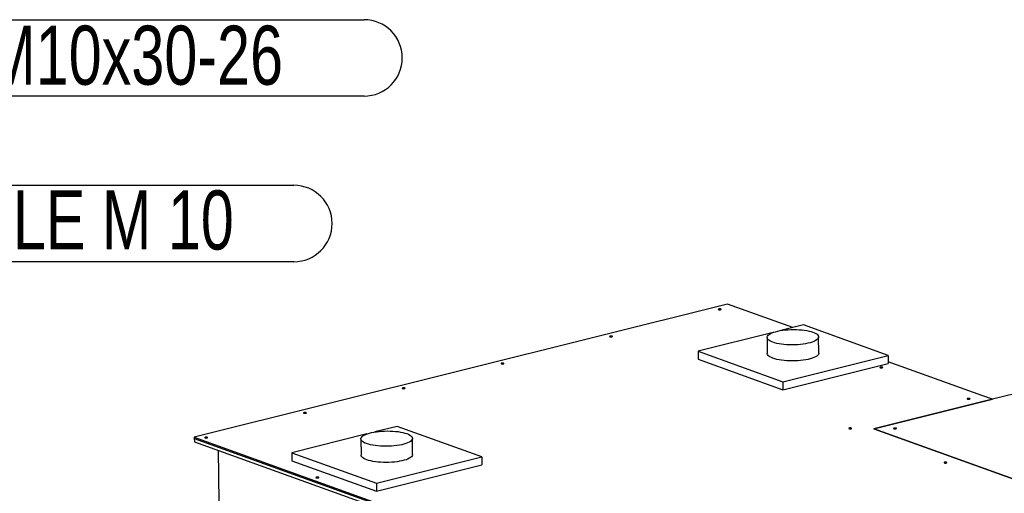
# Model space of a CAD drawing. Header units: millimetres. Extents: x 0 to 841, y 0 to 594.
# Tile 70 of 177: x 345 to 403, y 107 to 135. Entities that reach past the tile are written whole.
import ezdxf

# ---------------------------------------------------------------- set-up
doc = ezdxf.new("R2010")
doc.units = ezdxf.units.MM
doc.layers.add('NOTES', color=6, linetype='Continuous')
doc.layers.add('TRAIT-FORT', color=4, linetype='Continuous', lineweight=25)
doc.styles.add('SLDTEXTSTYLE1', font='TXT', dxfattribs={"width": 0.75})

# ---------------------------------------------------------------- blocks, each defined once
blk = doc.blocks.new('SW_NOTE_11')
at = {"layer": 'NOTES', "color": 0}
for p, q in [((0, 4.574), (34.34, 4.574)), ((34.34, 0.046), (0, 0.046))]:
    blk.add_line(p, q, dxfattribs=at)
for centre, start, end in [((0, 2.31), 90, 270), ((34.34, 2.31), 270, 90)]:
    blk.add_arc(centre, 2.264, start, end, dxfattribs=at)
at = {"layer": 'NOTES', "color": 0, "insert": (16.936, 4.271), "char_height": 3.5, "attachment_point": 2, "style": 'SLDTEXTSTYLE1'}
blk.add_mtext('RONDELLE M 10', dxfattribs=at)
blk = doc.blocks.new('SW_NOTE_12')
at = {"layer": 'NOTES', "color": 0}
for p, q in [((2.264, 2.31), (39.623, 2.31)), ((39.623, -2.218), (2.264, -2.218))]:
    blk.add_line(p, q, dxfattribs=at)
for centre, start, end in [((2.264, 0.046), 90, 270), ((39.623, 0.046), 270, 90)]:
    blk.add_arc(centre, 2.264, start, end, dxfattribs=at)
at = {"layer": 'NOTES', "color": 0, "insert": (20.98, 1.956), "char_height": 3.5, "attachment_point": 2, "style": 'SLDTEXTSTYLE1'}
blk.add_mtext('VIS H M10x30-26', dxfattribs=at)

msp = doc.modelspace()

# ---------------------------------------------------------------- linework, layer by layer
at = {"layer": 'TRAIT-FORT', "color": 4, "linetype": 'Continuous', "lineweight": 25}
for p, q in [((438.177, 121.809), (402.342, 112.847)), ((386.668, 118.485), (355.114, 110.594)), ((390.527, 117.096), (386.668, 118.485)), ((391.154, 117.253), (389.827, 116.921)), ((396.168, 115.449), (391.154, 117.253)), ((389.365, 116.806), (384.921, 115.694)), ((392.069, 115.589), (392.059, 116.543)), ((389.009, 116.508), (389.02, 115.554)), ((384.921, 115.694), (389.935, 113.89)), ((384.921, 115.694), (384.926, 115.217)), ((389.935, 113.89), (396.168, 115.449)), ((396.168, 115.449), (396.174, 114.971)), ((384.926, 115.217), (389.941, 113.413)), ((389.941, 113.413), (396.174, 114.971)), ((401.711, 113.072), (396.173, 115.065)), ((389.935, 113.89), (389.941, 113.413)), ((401.715, 113.073), (401.711, 113.072)), ((402.342, 112.847), (401.715, 113.073)), ((402.342, 112.847), (395.326, 111.093)), ((395.333, 111.093), (402.345, 112.846)), ((402.345, 112.846), (402.342, 112.847)), ((402.342, 112.845), (402.342, 112.847)), ((365.329, 110.795), (360.885, 109.683)), ((367.118, 111.242), (365.791, 110.91)), ((372.132, 109.438), (367.118, 111.242)), ((395.326, 111.093), (456.75, 88.989)), ((456.753, 88.99), (395.333, 111.093)), ((395.333, 111.093), (395.333, 111.09)), ((355.114, 110.594), (432.207, 82.852)), ((355.114, 110.594), (355.115, 110.522)), ((355.115, 110.522), (432.208, 82.78)), ((355.115, 110.522), (355.117, 110.331)), ((355.117, 110.331), (432.21, 82.589)), ((364.973, 110.498), (364.984, 109.543)), ((368.034, 109.578), (368.023, 110.532)), ((356.528, 109.823), (356.563, 106.769)), ((360.885, 109.683), (360.89, 109.206)), ((360.885, 109.683), (365.899, 107.879)), ((360.89, 109.206), (365.905, 107.402)), ((365.899, 107.879), (372.132, 109.438)), ((365.905, 107.402), (372.138, 108.96)), ((372.132, 109.438), (372.138, 108.96)), ((365.899, 107.879), (365.905, 107.402))]:
    msp.add_line(p, q, dxfattribs=at)
at = {"layer": 'TRAIT-FORT', "color": 4, "linetype": 'Continuous', "lineweight": 25, "flags": 128}
for points in [[(386.256, 118.158), (386.277, 118.166), (386.287, 118.175), (386.284, 118.185), (386.269, 118.194), (386.243, 118.2), (386.212, 118.203), (386.179, 118.201), (386.149, 118.196), (386.128, 118.189), (386.118, 118.179), (386.121, 118.169), (386.136, 118.161), (386.162, 118.155), (386.193, 118.152), (386.226, 118.153), (386.256, 118.158)], [(379.83, 116.551), (379.851, 116.559), (379.861, 116.568), (379.858, 116.578), (379.842, 116.587), (379.817, 116.593), (379.785, 116.595), (379.752, 116.594), (379.723, 116.589), (379.702, 116.582), (379.692, 116.572), (379.695, 116.562), (379.71, 116.554), (379.735, 116.548), (379.767, 116.545), (379.8, 116.546), (379.83, 116.551)], [(389.345, 116.229), (389.249, 116.268), (389.168, 116.31), (389.102, 116.354), (389.054, 116.401), (389.023, 116.449), (389.009, 116.497), (389.014, 116.547), (389.036, 116.596), (389.076, 116.644), (389.133, 116.691), (389.206, 116.735), (389.295, 116.778), (389.398, 116.817), (389.515, 116.853), (389.644, 116.885), (389.783, 116.913), (389.931, 116.937), (390.085, 116.955), (390.246, 116.969), (390.409, 116.977), (390.574, 116.98), (390.739, 116.978), (390.901, 116.971), (391.059, 116.958), (391.211, 116.94), (391.354, 116.917), (391.489, 116.89), (391.611, 116.858), (391.722, 116.823), (391.818, 116.784), (391.899, 116.742), (391.965, 116.698), (392.013, 116.651), (392.045, 116.603), (392.058, 116.554), (392.054, 116.505), (392.031, 116.456), (391.992, 116.408), (391.935, 116.361), (391.861, 116.316), (391.772, 116.274), (391.669, 116.235), (391.552, 116.199), (391.424, 116.166), (391.285, 116.138), (391.137, 116.115), (390.982, 116.096), (390.822, 116.083), (390.658, 116.074), (390.493, 116.071), (390.328, 116.074), (390.166, 116.081), (390.008, 116.094), (389.857, 116.112), (389.713, 116.134), (389.579, 116.162), (389.456, 116.193), (389.345, 116.229)], [(389.356, 115.274), (389.26, 115.313), (389.179, 115.355), (389.113, 115.4), (389.065, 115.446), (389.034, 115.494), (389.02, 115.543), (389.02, 115.554)], [(392.069, 115.589), (392.064, 115.551), (392.042, 115.502), (392.002, 115.453), (391.946, 115.407), (391.872, 115.362), (391.783, 115.319), (391.68, 115.28), (391.563, 115.244), (391.435, 115.212), (391.296, 115.184), (391.148, 115.16), (390.993, 115.142), (390.833, 115.128), (390.669, 115.12), (390.504, 115.117), (390.339, 115.119), (390.177, 115.127), (390.019, 115.139), (389.868, 115.157), (389.724, 115.18), (389.59, 115.207), (389.467, 115.239), (389.356, 115.274)], [(373.403, 114.944), (373.424, 114.952), (373.434, 114.961), (373.431, 114.971), (373.416, 114.98), (373.391, 114.986), (373.359, 114.988), (373.326, 114.987), (373.297, 114.982), (373.275, 114.974), (373.265, 114.965), (373.268, 114.955), (373.284, 114.947), (373.309, 114.94), (373.341, 114.938), (373.374, 114.939), (373.403, 114.944)], [(395.823, 114.715), (395.844, 114.723), (395.854, 114.733), (395.851, 114.743), (395.836, 114.751), (395.81, 114.757), (395.779, 114.76), (395.746, 114.759), (395.716, 114.754), (395.695, 114.746), (395.685, 114.736), (395.688, 114.727), (395.703, 114.718), (395.729, 114.712), (395.76, 114.709), (395.793, 114.711), (395.823, 114.715)], [(367.559, 113.482), (367.58, 113.49), (367.59, 113.5), (367.587, 113.509), (367.572, 113.518), (367.546, 113.524), (367.515, 113.527), (367.482, 113.526), (367.452, 113.521), (367.431, 113.513), (367.421, 113.503), (367.424, 113.494), (367.439, 113.485), (367.465, 113.479), (367.496, 113.476), (367.529, 113.477), (367.559, 113.482)], [(400.985, 112.858), (401.006, 112.866), (401.016, 112.875), (401.013, 112.885), (400.998, 112.894), (400.973, 112.9), (400.941, 112.902), (400.908, 112.901), (400.878, 112.896), (400.857, 112.888), (400.847, 112.879), (400.85, 112.869), (400.866, 112.86), (400.891, 112.854), (400.923, 112.852), (400.956, 112.853), (400.985, 112.858)], [(361.714, 112.021), (361.736, 112.029), (361.746, 112.038), (361.743, 112.048), (361.727, 112.057), (361.702, 112.063), (361.67, 112.065), (361.637, 112.064), (361.608, 112.059), (361.587, 112.051), (361.577, 112.042), (361.58, 112.032), (361.595, 112.023), (361.62, 112.017), (361.652, 112.015), (361.685, 112.016), (361.714, 112.021)], [(365.31, 110.218), (365.213, 110.257), (365.132, 110.299), (365.067, 110.343), (365.018, 110.39), (364.987, 110.438), (364.973, 110.487), (364.978, 110.536), (365, 110.585), (365.04, 110.633), (365.097, 110.68), (365.17, 110.725), (365.259, 110.767), (365.362, 110.806), (365.479, 110.842), (365.608, 110.875), (365.747, 110.902), (365.895, 110.926), (366.05, 110.945), (366.21, 110.958), (366.373, 110.966), (366.538, 110.97), (366.703, 110.967), (366.865, 110.96), (367.023, 110.947), (367.175, 110.929), (367.318, 110.906), (367.453, 110.879), (367.576, 110.848), (367.686, 110.812), (367.782, 110.773), (367.864, 110.731), (367.929, 110.687), (367.977, 110.64), (368.009, 110.592), (368.022, 110.543), (368.018, 110.494), (367.995, 110.445), (367.956, 110.397), (367.899, 110.35), (367.825, 110.305), (367.737, 110.263), (367.633, 110.224), (367.516, 110.188), (367.388, 110.155), (367.249, 110.128), (367.101, 110.104), (366.946, 110.085), (366.786, 110.072), (366.622, 110.064), (366.457, 110.06), (366.292, 110.063), (366.13, 110.07), (365.972, 110.083), (365.821, 110.101), (365.677, 110.124), (365.543, 110.151), (365.42, 110.182), (365.31, 110.218)], [(393.977, 111.105), (393.998, 111.113), (394.008, 111.123), (394.005, 111.132), (393.99, 111.141), (393.964, 111.147), (393.933, 111.15), (393.9, 111.148), (393.87, 111.144), (393.849, 111.136), (393.839, 111.126), (393.842, 111.116), (393.857, 111.108), (393.883, 111.102), (393.914, 111.099), (393.947, 111.1), (393.977, 111.105)], [(396.632, 111.1), (396.653, 111.108), (396.663, 111.117), (396.66, 111.127), (396.645, 111.136), (396.619, 111.142), (396.588, 111.145), (396.555, 111.143), (396.525, 111.138), (396.504, 111.131), (396.494, 111.121), (396.497, 111.111), (396.512, 111.103), (396.538, 111.097), (396.569, 111.094), (396.603, 111.095), (396.632, 111.1)], [(355.87, 110.559), (355.891, 110.567), (355.901, 110.577), (355.898, 110.586), (355.883, 110.595), (355.858, 110.601), (355.826, 110.604), (355.793, 110.602), (355.763, 110.598), (355.742, 110.59), (355.732, 110.58), (355.735, 110.57), (355.75, 110.562), (355.776, 110.556), (355.808, 110.553), (355.841, 110.554), (355.87, 110.559)], [(365.32, 109.263), (365.224, 109.302), (365.143, 109.344), (365.077, 109.389), (365.029, 109.435), (364.998, 109.483), (364.984, 109.532), (364.984, 109.543)], [(368.034, 109.578), (368.029, 109.54), (368.006, 109.491), (367.967, 109.443), (367.91, 109.396), (367.836, 109.351), (367.747, 109.309), (367.644, 109.269), (367.527, 109.233), (367.399, 109.201), (367.26, 109.173), (367.112, 109.15), (366.957, 109.131), (366.797, 109.117), (366.633, 109.109), (366.468, 109.106), (366.303, 109.108), (366.141, 109.116), (365.983, 109.129), (365.832, 109.146), (365.688, 109.169), (365.554, 109.196), (365.431, 109.228), (365.32, 109.263)], [(399.618, 109.075), (399.639, 109.083), (399.649, 109.093), (399.646, 109.102), (399.631, 109.111), (399.605, 109.117), (399.574, 109.12), (399.541, 109.118), (399.511, 109.114), (399.49, 109.106), (399.48, 109.096), (399.483, 109.086), (399.498, 109.078), (399.524, 109.072), (399.555, 109.069), (399.588, 109.07), (399.618, 109.075)], [(362.451, 108.191), (362.472, 108.199), (362.482, 108.208), (362.479, 108.218), (362.464, 108.227), (362.439, 108.233), (362.407, 108.235), (362.374, 108.234), (362.345, 108.229), (362.323, 108.222), (362.313, 108.212), (362.316, 108.202), (362.332, 108.194), (362.357, 108.188), (362.389, 108.185), (362.422, 108.186), (362.451, 108.191)]]:
    msp.add_lwpolyline(points, dxfattribs=at)

# ---------------------------------------------------------------- block references
at = {"layer": 'NOTES', "color": 211}
for name, p in [('SW_NOTE_12', (325.535, 133.027)), ('SW_NOTE_11', (326.667, 120.951))]:
    msp.add_blockref(name, p, dxfattribs=at)

doc.saveas('drawing.dxf')
